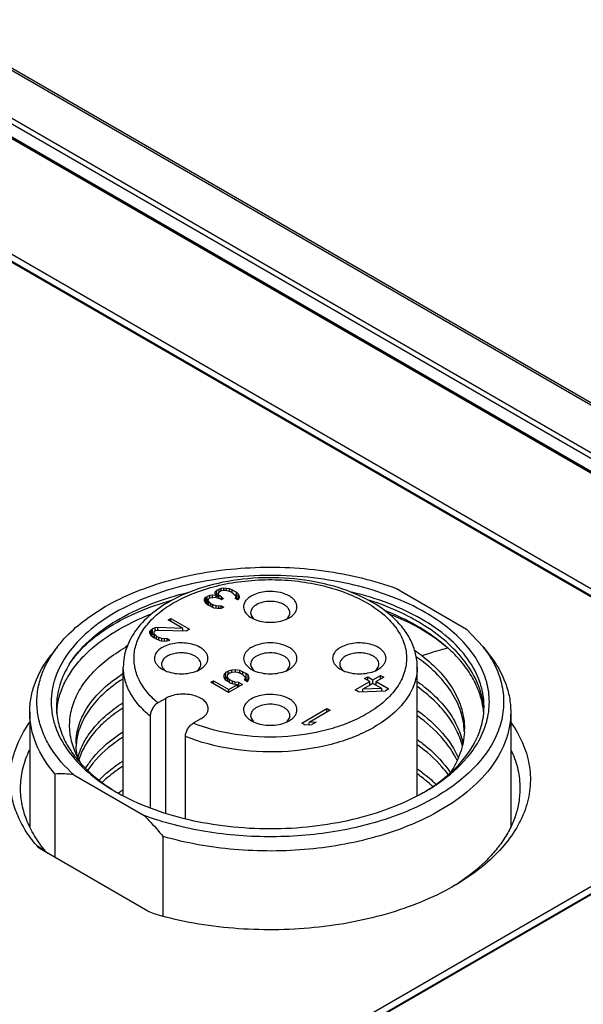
# Model space of a CAD drawing. Header units: inches. Extents: x 0 to 34, y 0 to 22.
# Tile 85 of 88: x 30.111 to 30.734, y 16.666 to 17.754. Entities that reach past the tile are written whole.
import ezdxf

# ---------------------------------------------------------------- set-up
doc = ezdxf.new("R2010")
doc.units = ezdxf.units.IN
doc.header["$LTSCALE"] = 1.87
doc.header["$MEASUREMENT"] = 0
doc.layers.get('0').update_dxf_attribs({"linetype": 'CONTINUOUS'})

msp = doc.modelspace()

# ---------------------------------------------------------------- linework, layer by layer
at = {"color": 7, "linetype": 'CONTINUOUS'}
for p, q in [((31.4774, 16.9034), (26.7491, 19.6335)), ((31.4813, 16.9038), (26.753, 19.6339)), ((31.0945, 17.0495), (26.9465, 19.4445)), ((31.0964, 17.0497), (26.9484, 19.4447)), ((26.9913, 19.4352), (31.1393, 17.0402)), ((26.9941, 19.4399), (31.1421, 17.0449)), ((26.9754, 19.43), (31.1234, 17.035)), ((29.8163, 17.6514), (30.9674, 16.9867)), ((30.9748, 16.991), (29.8237, 17.6556)), ((30.9748, 16.983), (29.8237, 17.6476)), ((30.3211, 17.1181), (30.3181, 17.117)), ((30.324, 17.1184), (30.3211, 17.1181)), ((30.3211, 17.1153), (30.3211, 17.1181)), ((30.3281, 17.1181), (30.324, 17.1184)), ((30.324, 17.116), (30.324, 17.1184)), ((30.327, 17.1222), (30.3264, 17.1205)), ((30.3264, 17.1205), (30.3281, 17.1181)), ((30.3288, 17.1239), (30.327, 17.1222)), ((30.327, 17.1196), (30.327, 17.1222)), ((30.3281, 17.1157), (30.3281, 17.1181)), ((30.3288, 17.1239), (30.3312, 17.1252)), ((30.3288, 17.1174), (30.3288, 17.1239)), ((30.3288, 17.1174), (30.3305, 17.1184)), ((30.3305, 17.1201), (30.3317, 17.1222)), ((30.3305, 17.115), (30.3305, 17.1201)), ((30.331, 17.1185), (30.3305, 17.1201)), ((30.3339, 17.1161), (30.331, 17.1185)), ((30.331, 17.1149), (30.331, 17.1185)), ((30.3335, 17.1259), (30.3312, 17.1252)), ((30.3312, 17.1213), (30.3312, 17.1252)), ((30.3341, 17.1235), (30.3317, 17.1222)), ((30.3365, 17.1263), (30.3335, 17.1259)), ((30.3335, 17.1232), (30.3335, 17.1259)), ((30.3341, 17.1235), (30.3358, 17.1239)), ((30.3358, 17.1239), (30.3382, 17.1239)), ((30.3394, 17.1259), (30.3365, 17.1263)), ((30.3365, 17.1239), (30.3365, 17.1263)), ((30.3382, 17.1239), (30.3399, 17.1236)), ((30.3429, 17.1253), (30.3394, 17.1259)), ((30.3394, 17.1236), (30.3394, 17.1259)), ((30.3399, 17.1236), (30.3434, 17.1223)), ((30.3458, 17.1243), (30.3429, 17.1253)), ((30.3429, 17.1225), (30.3429, 17.1253)), ((30.3469, 17.1202), (30.3434, 17.1223)), ((30.3458, 17.1243), (30.3504, 17.1216)), ((30.3458, 17.1209), (30.3458, 17.1243)), ((30.3469, 17.1202), (30.3492, 17.1182)), ((30.3492, 17.1182), (30.3498, 17.1172)), ((30.3522, 17.1199), (30.3504, 17.1216)), ((30.3504, 17.1152), (30.3504, 17.1216)), ((30.3533, 17.1179), (30.3522, 17.1199)), ((30.3522, 17.1135), (30.3522, 17.1199)), ((30.3533, 17.1147), (30.3533, 17.1179)), ((30.3539, 17.1162), (30.3533, 17.1179)), ((30.5272, 17.1257), (30.6048, 17.0809)), ((30.3169, 17.1163), (30.3151, 17.1146)), ((30.3151, 17.1119), (30.3151, 17.1146)), ((30.3151, 17.1146), (30.3151, 17.1119)), ((30.3151, 17.1119), (30.3162, 17.1099)), ((30.3162, 17.1099), (30.3197, 17.1072)), ((30.3166, 17.1096), (30.3169, 17.1099)), ((30.3169, 17.1163), (30.3181, 17.117)), ((30.3169, 17.1099), (30.3169, 17.1163)), ((30.3169, 17.1099), (30.3181, 17.1106)), ((30.3181, 17.1106), (30.3181, 17.117)), ((30.3181, 17.1106), (30.3192, 17.111)), ((30.3192, 17.113), (30.3198, 17.1147)), ((30.3192, 17.1076), (30.3192, 17.113)), ((30.3198, 17.1113), (30.3192, 17.113)), ((30.3209, 17.1065), (30.3197, 17.1072)), ((30.321, 17.1153), (30.3198, 17.1147)), ((30.3221, 17.1093), (30.3198, 17.1113)), ((30.3198, 17.1072), (30.3198, 17.1113)), ((30.321, 17.1153), (30.3245, 17.116)), ((30.3221, 17.1093), (30.3244, 17.1079)), ((30.3221, 17.106), (30.3221, 17.1093)), ((30.3279, 17.1066), (30.3244, 17.1079)), ((30.3244, 17.105), (30.3244, 17.1079)), ((30.3245, 17.116), (30.3269, 17.1161)), ((30.3269, 17.1161), (30.3316, 17.1147)), ((30.3281, 17.1168), (30.3288, 17.1174)), ((30.3339, 17.1134), (30.3316, 17.1147)), ((30.3339, 17.1161), (30.3362, 17.1148)), ((30.3339, 17.1134), (30.3339, 17.1161)), ((30.3362, 17.1148), (30.3339, 17.1134)), ((30.3497, 17.1159), (30.3491, 17.1148)), ((30.352, 17.1132), (30.3491, 17.1148)), ((30.3498, 17.1172), (30.3497, 17.1159)), ((30.3497, 17.1145), (30.3497, 17.1159)), ((30.3498, 17.1159), (30.3498, 17.1172)), ((30.3498, 17.1156), (30.3504, 17.1152)), ((30.3504, 17.1152), (30.3522, 17.1135)), ((30.352, 17.1132), (30.3532, 17.1145)), ((30.3532, 17.1145), (30.3539, 17.1162)), ((30.3209, 17.1065), (30.3255, 17.1045)), ((30.3255, 17.1045), (30.329, 17.1039)), ((30.3308, 17.1063), (30.3279, 17.1066)), ((30.3279, 17.1041), (30.3279, 17.1066)), ((30.329, 17.1039), (30.3337, 17.1039)), ((30.3337, 17.1066), (30.3308, 17.1063)), ((30.3308, 17.1039), (30.3308, 17.1063)), ((30.3337, 17.1066), (30.3366, 17.105)), ((30.3337, 17.1039), (30.3337, 17.1066)), ((30.3337, 17.1039), (30.3366, 17.105)), ((30.2749, 17.0911), (30.2778, 17.0928)), ((30.2911, 17.0817), (30.2749, 17.0911)), ((30.2778, 17.0928), (30.2987, 17.0808)), ((30.2778, 17.0894), (30.2778, 17.0928)), ((30.3669, 17.0934), (30.3699, 17.0919)), ((30.4057, 17.0919), (30.4087, 17.0934)), ((30.2565, 17.0805), (30.2547, 17.0788)), ((30.2547, 17.0761), (30.2547, 17.0788)), ((30.2547, 17.0788), (30.2547, 17.0761)), ((30.2547, 17.0761), (30.2558, 17.0741)), ((30.2565, 17.0805), (30.2577, 17.0812)), ((30.2565, 17.0741), (30.2565, 17.0805)), ((30.2565, 17.0741), (30.2577, 17.0748)), ((30.2606, 17.0822), (30.2577, 17.0812)), ((30.2577, 17.0748), (30.2577, 17.0812)), ((30.2577, 17.0748), (30.2594, 17.0753)), ((30.2594, 17.0768), (30.26, 17.0785)), ((30.2599, 17.0751), (30.2594, 17.0768)), ((30.2594, 17.0713), (30.2594, 17.0768)), ((30.2622, 17.0731), (30.2599, 17.0751)), ((30.2599, 17.071), (30.2599, 17.0751)), ((30.2612, 17.0792), (30.26, 17.0785)), ((30.2636, 17.0826), (30.2606, 17.0822)), ((30.2606, 17.0789), (30.2606, 17.0822)), ((30.2612, 17.0792), (30.2647, 17.0799)), ((30.2911, 17.0817), (30.2636, 17.0826)), ((30.2636, 17.0797), (30.2636, 17.0826)), ((30.2647, 17.0799), (30.2957, 17.0791)), ((30.2911, 17.0792), (30.2911, 17.0817)), ((30.2987, 17.0808), (30.2957, 17.0791)), ((30.6048, 17.0809), (30.6232, 17.0612)), ((30.2558, 17.0741), (30.2587, 17.0717)), ((30.2561, 17.0737), (30.2565, 17.0741)), ((30.261, 17.0704), (30.2587, 17.0717)), ((30.261, 17.0704), (30.2657, 17.0684)), ((30.2622, 17.0731), (30.2645, 17.0718)), ((30.2622, 17.0699), (30.2622, 17.0731)), ((30.268, 17.0704), (30.2645, 17.0718)), ((30.2645, 17.0689), (30.2645, 17.0718)), ((30.2657, 17.0684), (30.2692, 17.0677)), ((30.271, 17.0701), (30.268, 17.0704)), ((30.268, 17.0679), (30.268, 17.0704)), ((30.2692, 17.0677), (30.2738, 17.0678)), ((30.2739, 17.0705), (30.271, 17.0701)), ((30.271, 17.0677), (30.271, 17.0701)), ((30.2738, 17.0678), (30.2768, 17.0688)), ((30.2739, 17.0705), (30.2768, 17.0688)), ((30.2739, 17.0678), (30.2739, 17.0705)), ((30.1524, 17.0612), (30.1452, 17.0519)), ((30.6232, 17.0612), (30.6304, 17.0519)), ((30.2254, 16.8972), (30.2254, 17.039)), ((30.2685, 17.0366), (30.2715, 17.0351)), ((30.3072, 17.035), (30.3102, 17.0366)), ((30.3369, 17.0308), (30.3363, 17.0284)), ((30.3387, 17.0332), (30.3369, 17.0308)), ((30.3369, 17.0269), (30.3369, 17.0308)), ((30.3387, 17.0332), (30.3411, 17.0345)), ((30.3387, 17.0267), (30.3387, 17.0332)), ((30.341, 17.0305), (30.3422, 17.0318)), ((30.3452, 17.0356), (30.3411, 17.0345)), ((30.3411, 17.0305), (30.3411, 17.0345)), ((30.3434, 17.0325), (30.3422, 17.0318)), ((30.3434, 17.0325), (30.3458, 17.0332)), ((30.3493, 17.0359), (30.3452, 17.0356)), ((30.3452, 17.033), (30.3452, 17.0356)), ((30.3458, 17.0332), (30.3487, 17.0336)), ((30.3487, 17.0336), (30.3516, 17.0332)), ((30.354, 17.0353), (30.3493, 17.0359)), ((30.3493, 17.0336), (30.3493, 17.0359)), ((30.3516, 17.0332), (30.3545, 17.0322)), ((30.3575, 17.0339), (30.354, 17.0353)), ((30.354, 17.0324), (30.354, 17.0353)), ((30.358, 17.0302), (30.3545, 17.0322)), ((30.3575, 17.0339), (30.361, 17.0319)), ((30.3575, 17.0305), (30.3575, 17.0339)), ((30.3633, 17.0299), (30.361, 17.0319)), ((30.361, 17.0255), (30.361, 17.0319)), ((30.3669, 17.0366), (30.3699, 17.035)), ((30.4057, 17.035), (30.4087, 17.0366)), ((30.4653, 17.0366), (30.4683, 17.0351)), ((30.5041, 17.035), (30.5071, 17.0366)), ((30.5502, 16.8972), (30.5502, 17.039)), ((30.3221, 17.0222), (30.3251, 17.0239)), ((30.3418, 17.0108), (30.3221, 17.0222)), ((30.3251, 17.0239), (30.3419, 17.0142)), ((30.3251, 17.0205), (30.3251, 17.0239)), ((30.3363, 17.0284), (30.3374, 17.0257)), ((30.3374, 17.0257), (30.3397, 17.0237)), ((30.3378, 17.0254), (30.3387, 17.0267)), ((30.3387, 17.0267), (30.3404, 17.0277)), ((30.3432, 17.0217), (30.3397, 17.0237)), ((30.3404, 17.0288), (30.341, 17.0305)), ((30.3404, 17.0233), (30.3404, 17.0288)), ((30.341, 17.0271), (30.3404, 17.0288)), ((30.3427, 17.0254), (30.341, 17.0271)), ((30.341, 17.023), (30.341, 17.0271)), ((30.3427, 17.0254), (30.3462, 17.0234)), ((30.3427, 17.022), (30.3427, 17.0254)), ((30.3432, 17.0217), (30.3467, 17.0203)), ((30.3491, 17.0224), (30.3462, 17.0234)), ((30.3462, 17.0205), (30.3462, 17.0234)), ((30.3467, 17.0203), (30.3514, 17.0197)), ((30.3532, 17.0221), (30.3491, 17.0224)), ((30.3491, 17.02), (30.3491, 17.0224)), ((30.3532, 17.0221), (30.3572, 17.0197)), ((30.3532, 17.0174), (30.3532, 17.0221)), ((30.358, 17.0302), (30.3598, 17.0285)), ((30.3603, 17.0269), (30.3591, 17.0248)), ((30.3626, 17.0228), (30.3591, 17.0248)), ((30.3598, 17.0285), (30.3603, 17.0269)), ((30.3603, 17.0241), (30.3603, 17.0269)), ((30.3603, 17.0259), (30.361, 17.0255)), ((30.361, 17.0255), (30.3631, 17.0237)), ((30.3626, 17.0228), (30.3638, 17.0248)), ((30.3644, 17.0272), (30.3633, 17.0299)), ((30.3633, 17.024), (30.3633, 17.0299)), ((30.3638, 17.0248), (30.3644, 17.0272)), ((30.4817, 17.0137), (30.4977, 17.0229)), ((30.5012, 17.0209), (30.49, 17.0144)), ((30.4919, 17.0262), (30.4955, 17.0283)), ((30.4977, 17.0229), (30.4919, 17.0262)), ((30.4955, 17.0283), (30.5013, 17.0249)), ((30.4955, 17.0242), (30.4955, 17.0283)), ((30.4977, 17.0189), (30.4977, 17.0229)), ((30.4977, 17.0206), (30.4992, 17.0197)), ((30.5111, 17.0152), (30.5012, 17.0209)), ((30.5013, 17.0249), (30.5096, 17.0297)), ((30.5013, 17.0209), (30.5013, 17.0249)), ((30.5033, 17.0197), (30.5048, 17.0205)), ((30.5131, 17.0277), (30.5048, 17.0229)), ((30.5048, 17.0229), (30.5187, 17.0149)), ((30.5048, 17.0188), (30.5048, 17.0229)), ((30.5096, 17.0297), (30.5131, 17.0277)), ((30.5096, 17.0257), (30.5096, 17.0297)), ((30.3572, 17.0197), (30.3418, 17.0108)), ((30.3419, 17.0142), (30.3514, 17.0197)), ((30.3419, 17.0108), (30.3419, 17.0142)), ((30.3514, 17.0163), (30.3514, 17.0197)), ((30.4852, 17.0116), (30.4817, 17.0137)), ((30.4852, 17.0116), (30.5151, 17.0128)), ((30.5111, 17.0152), (30.49, 17.0144)), ((30.49, 17.0118), (30.49, 17.0144)), ((30.5111, 17.0127), (30.5111, 17.0152)), ((30.5111, 17.0129), (30.5114, 17.0127)), ((30.5187, 17.0149), (30.5151, 17.0128)), ((30.2723, 17.0044), (30.2636, 16.9994)), ((30.2723, 16.8778), (30.2723, 17.0044)), ((30.122, 16.9893), (30.122, 16.8626)), ((30.4226, 16.9771), (30.4504, 16.9932)), ((30.4539, 16.9912), (30.4308, 16.9778)), ((30.4504, 16.9932), (30.4539, 16.9912)), ((30.4504, 16.9891), (30.4504, 16.9932)), ((30.6535, 16.9893), (30.6535, 16.8626)), ((30.2551, 16.9849), (30.2551, 16.8839)), ((30.3112, 16.9819), (30.3026, 16.9769)), ((30.3669, 16.9797), (30.3699, 16.9782)), ((30.4057, 16.9782), (30.4087, 16.9797)), ((30.4261, 16.9751), (30.4226, 16.9771)), ((30.4384, 16.9782), (30.4308, 16.9778)), ((30.4308, 16.9753), (30.4308, 16.9778)), ((30.4384, 16.9782), (30.4337, 16.9755)), ((30.4261, 16.9751), (30.4337, 16.9755)), ((30.2941, 16.872), (30.2941, 16.9624)), ((30.9674, 16.9264), (29.4502, 16.0504)), ((29.4576, 16.0461), (30.9747, 16.9221)), ((30.5867, 16.9226), (30.5868, 16.9225)), ((30.9674, 16.9183), (29.4506, 16.0426)), ((30.1499, 16.9209), (30.1499, 16.8287)), ((30.1708, 16.9199), (30.2484, 16.8751)), ((30.2198, 16.8997), (30.22, 16.8998)), ((30.1219, 16.8629), (30.1218, 16.8628)), ((30.1219, 16.8628), (30.1219, 16.8628)), ((30.2693, 16.7636), (30.2693, 16.8519)), ((30.1294, 16.8421), (30.1398, 16.8353)), ((30.1362, 16.8366), (30.1355, 16.837)), ((30.2525, 16.7694), (30.1362, 16.8366)), ((30.1419, 16.8332), (30.1398, 16.8353)), ((30.596, 16.8006), (30.5958, 16.8005))]:
    msp.add_line(p, q, dxfattribs=at)
for centre, radius, start, end in [((30.379, 17.1028), 0.0142, 225.0718, 229.9925), ((30.3965, 17.1028), 0.0142, 309.9891, 314.9431), ((30.2502, 16.9852), 0.1238, 142.1606, 147.6111), ((30.3337, 16.8507), 0.2358, 116.1489, 116.6358), ((30.4519, 16.9082), 0.1768, 54.217, 57.3221), ((30.5236, 16.984), 0.126, 32.36, 37.7911), ((30.2439, 16.9893), 0.1164, 147.634, 149.0651), ((30.2806, 17.046), 0.0142, 225.0773, 229.9724), ((30.2981, 17.046), 0.0142, 310.0212, 314.9362), ((30.379, 17.046), 0.0142, 225.0713, 229.979), ((30.3965, 17.046), 0.0142, 310.0214, 314.9288), ((30.4775, 17.046), 0.0142, 225.0773, 229.9724), ((30.4949, 17.046), 0.0142, 310.0212, 314.9362), ((30.2311, 16.9843), 0.0796, 171.9586, 177.356), ((30.5372, 16.9812), 0.0868, 5.6567, 9.4737), ((30.5379, 16.9863), 0.0861, 4.5137, 6.0675), ((30.379, 16.9891), 0.0142, 225.0718, 229.9925), ((30.3965, 16.9891), 0.0142, 309.9891, 314.9431), ((30.4255, 17.1063), 0.1543, 299.484, 300.0009), ((30.5248, 16.9649), 0.0775, 1.8552, 4.2025), ((30.5245, 16.9707), 0.0778, 357.5771, 359.9809), ((30.2388, 16.9546), 0.0656, 180.0155, 182.4519), ((30.2391, 16.9488), 0.0659, 175.0586, 177.3953), ((30.2431, 16.9217), 0.07, 165.6537, 166.0936), ((30.5003, 17.028), 0.1376, 317.0806, 318.6713), ((30.1558, 16.8203), 0.1007, 81.4442, 93.3784), ((30.3313, 17.1003), 0.2295, 239.9993, 240.5746), ((30.3165, 16.7591), 0.1706, 122.4862, 124.4338), ((30.4439, 17.1008), 0.2301, 299.3879, 299.9956), ((30.2261, 16.8077), 0.1187, 151.3923, 151.8751), ((30.5494, 16.8076), 0.1187, 28.1372, 28.6337), ((30.4648, 16.9982), 0.2372, 302.5808, 303.5372), ((30.4589, 17.0263), 0.2643, 300.3762, 301.2775)]:
    msp.add_arc(centre, radius, start, end, dxfattribs=at)
for points, knots in [([(30.559, 17.0993), (30.5473, 17.106), (30.5216, 17.118), (30.4799, 17.1306), (30.4347, 17.1384), (30.3878, 17.1411), (30.3408, 17.1384), (30.2957, 17.1306), (30.2539, 17.1179), (30.2171, 17.1008), (30.1867, 17.0798), (30.1636, 17.0556), (30.1513, 17.0328), (30.1465, 17.0143), (30.1453, 17.0004), (30.1465, 16.9865), (30.1513, 16.9679), (30.1636, 16.9452), (30.1867, 16.921), (30.2059, 16.9077), (30.2166, 16.9015)], [0, 0, 0, 0, 0.066567, 0.138387, 0.213987, 0.291555, 0.369124, 0.444724, 0.516547, 0.583112, 0.643472, 0.697469, 0.746038, 0.769009, 0.791555, 0.814102, 0.837073, 0.885642, 0.939637, 1, 1, 1, 1]), ([(30.2054, 17.1057), (30.2162, 17.1119), (30.2393, 17.123), (30.2769, 17.1356), (30.3176, 17.1444), (30.3603, 17.1492), (30.4038, 17.1497), (30.4468, 17.1461), (30.4881, 17.1383), (30.5145, 17.1304), (30.5272, 17.1257)], [0, 0, 0, 0, 0.112024, 0.23198, 0.358118, 0.48826, 0.619988, 0.750793, 0.878211, 1, 1, 1, 1]), ([(30.5502, 17.039), (30.5502, 17.044), (30.5489, 17.0542), (30.5434, 17.0689), (30.5346, 17.0826), (30.5184, 17.0996), (30.4912, 17.1172), (30.4523, 17.1311), (30.4086, 17.1382), (30.3634, 17.1379), (30.32, 17.1303), (30.293, 17.1201), (30.2809, 17.1137)], [0, 0, 0, 0, 0.047484, 0.095963, 0.146427, 0.199701, 0.31634, 0.446782, 0.587107, 0.730799, 0.870555, 1, 1, 1, 1]), ([(30.2824, 17.1107), (30.2898, 17.1149), (30.3058, 17.1222), (30.3319, 17.13), (30.3601, 17.1346), (30.3894, 17.1361), (30.4185, 17.1343), (30.4465, 17.1293), (30.4723, 17.1212), (30.495, 17.1104), (30.5138, 17.0973), (30.5278, 17.0821), (30.5366, 17.0654), (30.5394, 17.0477), (30.5359, 17.03), (30.5266, 17.0134), (30.512, 16.9985), (30.4998, 16.9903), (30.4931, 16.9865)], [0, 0, 0, 0, 0.066898, 0.138984, 0.214761, 0.292403, 0.369941, 0.445407, 0.517005, 0.583278, 0.643313, 0.697003, 0.745348, 0.790636, 0.836105, 0.884935, 0.939275, 1, 1, 1, 1]), ([(30.1661, 17.0426), (30.172, 17.052), (30.1877, 17.0699), (30.2182, 17.0919), (30.2557, 17.1098), (30.2834, 17.1183), (30.298, 17.1217)], [0, 0, 0, 0, 0.21135, 0.449209, 0.713432, 1, 1, 1, 1]), ([(30.3878, 17.1225), (30.3849, 17.1225), (30.3793, 17.122), (30.3716, 17.12), (30.3651, 17.1167), (30.3604, 17.1125), (30.3583, 17.1081), (30.3582, 17.1046), (30.3589, 17.1011), (30.3617, 17.0969), (30.365, 17.0945), (30.3669, 17.0934)], [0, 0, 0, 0, 0.163615, 0.31802, 0.45583, 0.573457, 0.674062, 0.721793, 0.770206, 0.875585, 1, 1, 1, 1]), ([(30.4087, 17.1175), (30.4057, 17.1192), (30.3988, 17.1217), (30.3916, 17.1225), (30.3878, 17.1225)], [0, 0, 0, 0, 0.474436, 1, 1, 1, 1]), ([(30.5548, 17.092), (30.5433, 17.0986), (30.5182, 17.1103), (30.4918, 17.1184), (30.4778, 17.1217)], [0, 0, 0, 0, 0.480966, 1, 1, 1, 1]), ([(30.1661, 17.0426), (30.1714, 17.0506), (30.185, 17.066), (30.211, 17.0852), (30.2428, 17.1013), (30.2664, 17.1094), (30.2788, 17.1128)], [0, 0, 0, 0, 0.21237, 0.449987, 0.713423, 1, 1, 1, 1]), ([(30.2809, 17.1137), (30.2728, 17.1095), (30.258, 17.1), (30.2399, 17.0822), (30.23, 17.0647), (30.226, 17.0501), (30.2254, 17.0427), (30.2254, 17.039)], [0, 0, 0, 0, 0.280103, 0.535951, 0.772696, 0.886917, 1, 1, 1, 1]), ([(30.2636, 16.9994), (30.2589, 17.0034), (30.2505, 17.0118), (30.2414, 17.0263), (30.2369, 17.0416), (30.2372, 17.0574), (30.2423, 17.0727), (30.2518, 17.087), (30.2655, 17.1001), (30.2764, 17.1074), (30.2824, 17.1107)], [0, 0, 0, 0, 0.133979, 0.255561, 0.368482, 0.478495, 0.592142, 0.714988, 0.850512, 1, 1, 1, 1]), ([(30.3878, 17.1115), (30.385, 17.1115), (30.3797, 17.1109), (30.3736, 17.1087), (30.3698, 17.1061), (30.3677, 17.104), (30.3664, 17.1016), (30.3661, 17.0998), (30.3661, 17.099)], [0, 0, 0, 0, 0.306311, 0.582784, 0.703691, 0.81185, 0.909138, 1, 1, 1, 1]), ([(30.4031, 17.1079), (30.4009, 17.1091), (30.3959, 17.1109), (30.3906, 17.1115), (30.3878, 17.1115)], [0, 0, 0, 0, 0.474435, 1, 1, 1, 1]), ([(30.4094, 17.099), (30.4094, 17.0998), (30.4091, 17.1016), (30.4078, 17.104), (30.4058, 17.1061), (30.404, 17.1073), (30.4031, 17.1079)], [0, 0, 0, 0, 0.21779, 0.450922, 0.710305, 1, 1, 1, 1]), ([(30.4087, 17.0934), (30.41, 17.0941), (30.4123, 17.0958), (30.4151, 17.0987), (30.4169, 17.102), (30.4175, 17.1054), (30.4169, 17.1089), (30.4151, 17.1122), (30.4123, 17.1151), (30.41, 17.1168), (30.4087, 17.1175)], [0, 0, 0, 0, 0.1449, 0.274522, 0.391115, 0.500006, 0.608898, 0.725461, 0.855152, 1, 1, 1, 1]), ([(30.5548, 17.0868), (30.5504, 17.0895), (30.5314, 17.1002), (30.5111, 17.1084), (30.4954, 17.1134)], [0, 0, 0, 0, 0.238531, 1, 1, 1, 1]), ([(30.1523, 16.9954), (30.1531, 17.0006), (30.1556, 17.0109), (30.1623, 17.0259), (30.1718, 17.0403), (30.1887, 17.0591), (30.2166, 17.0799), (30.2423, 17.0922), (30.2563, 17.0976)], [0, 0, 0, 0, 0.102439, 0.208979, 0.321472, 0.441218, 0.704552, 1, 1, 1, 1]), ([(30.1524, 17.0612), (30.1557, 17.0654), (30.171, 17.0829), (30.19, 17.0968), (30.2054, 17.1057)], [0, 0, 0, 0, 0.231438, 1, 1, 1, 1]), ([(30.3661, 17.099), (30.3661, 17.0987), (30.3662, 17.0976), (30.3665, 17.0965), (30.3669, 17.0958)], [0, 0, 0, 0, 0.245661, 1, 1, 1, 1]), ([(30.4087, 17.0958), (30.4088, 17.096), (30.4092, 17.0971), (30.4094, 17.0982), (30.4094, 17.099)], [0, 0, 0, 0, 0.257748, 1, 1, 1, 1]), ([(30.5148, 17.1014), (30.5184, 17.1), (30.5321, 17.0943), (30.5454, 17.0875), (30.5548, 17.0818)], [0, 0, 0, 0, 0.258431, 1, 1, 1, 1]), ([(30.5192, 17.0977), (30.5223, 17.0965), (30.5345, 17.0915), (30.5464, 17.0857), (30.5548, 17.0808)], [0, 0, 0, 0, 0.258208, 1, 1, 1, 1]), ([(30.6037, 16.9371), (30.6092, 16.9433), (30.6187, 16.9564), (30.6278, 16.9781), (30.6309, 17.0005), (30.6278, 17.023), (30.6185, 17.0447), (30.6036, 17.0651), (30.5835, 17.0837), (30.5676, 17.0943), (30.559, 17.0993)], [0, 0, 0, 0, 0.126339, 0.243381, 0.355244, 0.467139, 0.584268, 0.710735, 0.849015, 1, 1, 1, 1]), ([(30.3669, 17.0958), (30.367, 17.0955), (30.3676, 17.0944), (30.3684, 17.0934), (30.369, 17.0928)], [0, 0, 0, 0, 0.237541, 1, 1, 1, 1]), ([(30.3699, 17.0919), (30.3726, 17.0907), (30.3785, 17.089), (30.3846, 17.0884), (30.3878, 17.0884)], [0, 0, 0, 0, 0.482467, 1, 1, 1, 1]), ([(30.3878, 17.0884), (30.3909, 17.0884), (30.3971, 17.089), (30.403, 17.0907), (30.4057, 17.0919)], [0, 0, 0, 0, 0.517627, 1, 1, 1, 1]), ([(30.4065, 17.0928), (30.4068, 17.093), (30.4076, 17.0939), (30.4083, 17.095), (30.4087, 17.0958)], [0, 0, 0, 0, 0.264193, 1, 1, 1, 1]), ([(30.624, 16.9956), (30.624, 17), (30.6232, 17.0091), (30.6185, 17.0272), (30.6065, 17.0495), (30.584, 17.0731), (30.5652, 17.086), (30.5548, 17.092)], [0, 0, 0, 0, 0.108166, 0.218369, 0.451377, 0.710416, 1, 1, 1, 1]), ([(30.6235, 16.9954), (30.6226, 17.0041), (30.6179, 17.0217), (30.6033, 17.0461), (30.5819, 17.0685), (30.5644, 17.081), (30.5548, 17.0868)], [0, 0, 0, 0, 0.220209, 0.456151, 0.71502, 1, 1, 1, 1]), ([(30.5548, 17.0818), (30.5575, 17.0801), (30.5677, 17.0736), (30.5774, 17.0662), (30.584, 17.0602)], [0, 0, 0, 0, 0.259557, 1, 1, 1, 1]), ([(30.5548, 17.0808), (30.5575, 17.0792), (30.5677, 17.073), (30.5774, 17.066), (30.584, 17.0602)], [0, 0, 0, 0, 0.260027, 1, 1, 1, 1]), ([(30.3102, 17.0607), (30.3081, 17.0619), (30.3031, 17.064), (30.295, 17.0656), (30.2865, 17.0658), (30.2782, 17.0647), (30.2708, 17.0622), (30.2649, 17.0586), (30.2609, 17.054), (30.2598, 17.0503), (30.2598, 17.0486)], [0, 0, 0, 0, 0.12883, 0.270565, 0.41788, 0.562378, 0.69619, 0.813585, 0.913054, 1, 1, 1, 1]), ([(30.4087, 17.0607), (30.4057, 17.0624), (30.3988, 17.0649), (30.3878, 17.0661), (30.3768, 17.0649), (30.3699, 17.0624), (30.3669, 17.0607)], [0, 0, 0, 0, 0.237241, 0.5, 0.762759, 1, 1, 1, 1]), ([(30.5071, 17.0607), (30.5049, 17.0619), (30.5, 17.064), (30.4919, 17.0656), (30.4834, 17.0658), (30.4751, 17.0647), (30.4677, 17.0622), (30.4617, 17.0586), (30.4577, 17.054), (30.4567, 17.0503), (30.4567, 17.0486)], [0, 0, 0, 0, 0.12883, 0.270565, 0.41788, 0.562378, 0.69619, 0.813585, 0.913054, 1, 1, 1, 1]), ([(30.1812, 16.9289), (30.1775, 16.9343), (30.1713, 16.9455), (30.1661, 16.9636), (30.1657, 16.9821), (30.1701, 17.0004), (30.179, 17.018), (30.1924, 17.0345), (30.2097, 17.0496), (30.2231, 17.0582), (30.2303, 17.0623)], [0, 0, 0, 0, 0.120599, 0.234338, 0.345311, 0.458231, 0.577529, 0.706496, 0.847096, 1, 1, 1, 1]), ([(30.3047, 17.051), (30.3031, 17.052), (30.2994, 17.0534), (30.2935, 17.0546), (30.2873, 17.0548), (30.2812, 17.054), (30.2758, 17.0521), (30.2714, 17.0495), (30.2685, 17.0461), (30.2677, 17.0434), (30.2677, 17.0422)], [0, 0, 0, 0, 0.128827, 0.270562, 0.417878, 0.562378, 0.696192, 0.813587, 0.913056, 1, 1, 1, 1]), ([(30.3189, 17.0486), (30.3189, 17.0497), (30.3185, 17.0521), (30.3167, 17.0554), (30.3139, 17.0583), (30.3115, 17.0599), (30.3102, 17.0607)], [0, 0, 0, 0, 0.217722, 0.450949, 0.710301, 1, 1, 1, 1]), ([(30.3669, 17.0607), (30.3656, 17.0599), (30.3633, 17.0583), (30.3604, 17.0554), (30.3587, 17.0521), (30.3581, 17.0486), (30.3587, 17.0451), (30.3604, 17.0419), (30.3633, 17.0389), (30.3656, 17.0373), (30.3669, 17.0366)], [0, 0, 0, 0, 0.144849, 0.274541, 0.391106, 0.5, 0.608894, 0.725458, 0.855151, 1, 1, 1, 1]), ([(30.4031, 17.051), (30.4009, 17.0523), (30.3959, 17.0541), (30.3878, 17.055), (30.3797, 17.0541), (30.3746, 17.0523), (30.3725, 17.051)], [0, 0, 0, 0, 0.237238, 0.5, 0.762762, 1, 1, 1, 1]), ([(30.4087, 17.0366), (30.41, 17.0373), (30.4123, 17.0389), (30.4151, 17.0419), (30.4169, 17.0451), (30.4175, 17.0486), (30.4169, 17.0521), (30.4151, 17.0554), (30.4123, 17.0583), (30.41, 17.0599), (30.4087, 17.0607)], [0, 0, 0, 0, 0.144849, 0.274541, 0.391106, 0.5, 0.608894, 0.725458, 0.855151, 1, 1, 1, 1]), ([(30.5015, 17.051), (30.4999, 17.052), (30.4963, 17.0534), (30.4904, 17.0546), (30.4841, 17.0548), (30.478, 17.054), (30.4726, 17.0521), (30.4683, 17.0495), (30.4653, 17.0461), (30.4646, 17.0434), (30.4646, 17.0422)], [0, 0, 0, 0, 0.128827, 0.270562, 0.417878, 0.562378, 0.696192, 0.813587, 0.913056, 1, 1, 1, 1]), ([(30.5157, 17.0486), (30.5157, 17.0497), (30.5153, 17.0521), (30.5135, 17.0554), (30.5107, 17.0583), (30.5084, 17.0599), (30.5071, 17.0607)], [0, 0, 0, 0, 0.217722, 0.450949, 0.710301, 1, 1, 1, 1]), ([(30.5553, 17.0516), (30.5577, 17.0524), (30.5672, 17.0556), (30.5768, 17.0584), (30.584, 17.0602)], [0, 0, 0, 0, 0.252755, 1, 1, 1, 1]), ([(30.6228, 16.9955), (30.6218, 17.0013), (30.6186, 17.013), (30.6103, 17.0298), (30.5987, 17.0458), (30.5892, 17.0556), (30.584, 17.0602)], [0, 0, 0, 0, 0.230656, 0.471726, 0.727321, 1, 1, 1, 1]), ([(30.122, 16.9893), (30.122, 16.9947), (30.123, 17.0056), (30.1291, 17.0275), (30.138, 17.0426), (30.1452, 17.0519)], [0, 0, 0, 0, 0.238291, 0.481719, 1, 1, 1, 1]), ([(30.1708, 16.9199), (30.161, 16.9288), (30.148, 16.9434), (30.1364, 16.9657), (30.1312, 16.9825), (30.1294, 16.9995), (30.1309, 17.0165), (30.1357, 17.0333), (30.141, 17.0439), (30.1441, 17.0491)], [0, 0, 0, 0, 0.27488, 0.400682, 0.520909, 0.638084, 0.755103, 0.874879, 1, 1, 1, 1]), ([(30.1661, 17.0426), (30.1615, 17.0354), (30.1542, 17.0203), (30.1516, 17.0036), (30.1516, 16.9956)], [0, 0, 0, 0, 0.51407, 1, 1, 1, 1]), ([(30.2598, 17.0486), (30.2598, 17.0475), (30.2602, 17.0451), (30.262, 17.0419), (30.2648, 17.0389), (30.2672, 17.0373), (30.2685, 17.0366)], [0, 0, 0, 0, 0.217722, 0.450949, 0.710301, 1, 1, 1, 1]), ([(30.2677, 17.0422), (30.2677, 17.0419), (30.2678, 17.0408), (30.2681, 17.0397), (30.2684, 17.0389)], [0, 0, 0, 0, 0.245233, 1, 1, 1, 1]), ([(30.311, 17.0422), (30.311, 17.043), (30.3107, 17.0447), (30.3094, 17.0471), (30.3073, 17.0493), (30.3056, 17.0505), (30.3047, 17.051)], [0, 0, 0, 0, 0.217721, 0.450947, 0.710299, 1, 1, 1, 1]), ([(30.3102, 17.0366), (30.3115, 17.0373), (30.3139, 17.0389), (30.3167, 17.0419), (30.3185, 17.0451), (30.3189, 17.0475), (30.3189, 17.0486)], [0, 0, 0, 0, 0.289799, 0.549011, 0.782289, 1, 1, 1, 1]), ([(30.3103, 17.0389), (30.3104, 17.0392), (30.3108, 17.0402), (30.311, 17.0414), (30.311, 17.0422)], [0, 0, 0, 0, 0.25797, 1, 1, 1, 1]), ([(30.3725, 17.051), (30.3715, 17.0505), (30.3698, 17.0493), (30.3677, 17.0471), (30.3664, 17.0447), (30.3661, 17.043), (30.3661, 17.0422)], [0, 0, 0, 0, 0.289695, 0.549078, 0.78221, 1, 1, 1, 1]), ([(30.3661, 17.0422), (30.3661, 17.0419), (30.3662, 17.0408), (30.3665, 17.0397), (30.3669, 17.0389)], [0, 0, 0, 0, 0.245665, 1, 1, 1, 1]), ([(30.4094, 17.0422), (30.4094, 17.043), (30.4091, 17.0447), (30.4078, 17.0471), (30.4058, 17.0493), (30.404, 17.0505), (30.4031, 17.051)], [0, 0, 0, 0, 0.21779, 0.450922, 0.710305, 1, 1, 1, 1]), ([(30.4087, 17.0389), (30.4088, 17.0392), (30.4092, 17.0402), (30.4094, 17.0414), (30.4094, 17.0422)], [0, 0, 0, 0, 0.257715, 1, 1, 1, 1]), ([(30.4567, 17.0486), (30.4567, 17.0475), (30.4571, 17.0451), (30.4589, 17.0419), (30.4617, 17.0389), (30.464, 17.0373), (30.4653, 17.0366)], [0, 0, 0, 0, 0.217722, 0.450949, 0.710301, 1, 1, 1, 1]), ([(30.4646, 17.0422), (30.4646, 17.0419), (30.4646, 17.0408), (30.4649, 17.0397), (30.4653, 17.0389)], [0, 0, 0, 0, 0.245233, 1, 1, 1, 1]), ([(30.5079, 17.0422), (30.5079, 17.043), (30.5076, 17.0447), (30.5063, 17.0471), (30.5042, 17.0493), (30.5025, 17.0505), (30.5015, 17.051)], [0, 0, 0, 0, 0.217721, 0.450947, 0.710299, 1, 1, 1, 1]), ([(30.5071, 17.0366), (30.5084, 17.0373), (30.5107, 17.0389), (30.5135, 17.0419), (30.5153, 17.0451), (30.5157, 17.0475), (30.5157, 17.0486)], [0, 0, 0, 0, 0.289799, 0.549011, 0.782289, 1, 1, 1, 1]), ([(30.5071, 17.0389), (30.5072, 17.0392), (30.5077, 17.0402), (30.5079, 17.0414), (30.5079, 17.0422)], [0, 0, 0, 0, 0.25797, 1, 1, 1, 1]), ([(30.6021, 16.9706), (30.6016, 16.9779), (30.5983, 16.9929), (30.5873, 17.014), (30.5707, 17.0336), (30.5568, 17.0449), (30.5492, 17.0501)], [0, 0, 0, 0, 0.223745, 0.460685, 0.718205, 1, 1, 1, 1]), ([(30.5553, 17.0516), (30.5625, 17.0461), (30.5755, 17.0345), (30.5907, 17.0145), (30.6002, 16.993), (30.6023, 16.978), (30.6023, 16.9707)], [0, 0, 0, 0, 0.280496, 0.536895, 0.773922, 1, 1, 1, 1]), ([(30.63, 17.0514), (30.6341, 17.045), (30.6408, 17.0318), (30.646, 17.0105), (30.6458, 16.9888), (30.6402, 16.9675), (30.6295, 16.9471), (30.6139, 16.9278), (30.5939, 16.9101), (30.5784, 16.8999), (30.5701, 16.8951)], [0, 0, 0, 0, 0.119556, 0.233036, 0.344459, 0.458241, 0.578357, 0.707742, 0.848108, 1, 1, 1, 1]), ([(30.6304, 17.0519), (30.6376, 17.0426), (30.6464, 17.0275), (30.6525, 17.0056), (30.6535, 16.9947), (30.6535, 16.9893)], [0, 0, 0, 0, 0.518306, 0.761715, 1, 1, 1, 1]), ([(30.1732, 16.9546), (30.1732, 16.9617), (30.1757, 16.9764), (30.1862, 16.997), (30.203, 17.016), (30.2171, 17.0267), (30.225, 17.0317)], [0, 0, 0, 0, 0.219584, 0.453379, 0.711804, 1, 1, 1, 1]), ([(30.2551, 16.9849), (30.2505, 16.9886), (30.2423, 16.9965), (30.2327, 17.01), (30.2267, 17.0242), (30.2254, 17.0341), (30.2254, 17.039)], [0, 0, 0, 0, 0.279171, 0.535037, 0.77261, 1, 1, 1, 1]), ([(30.2684, 17.0389), (30.2686, 17.0387), (30.2691, 17.0376), (30.2699, 17.0366), (30.2706, 17.0359)], [0, 0, 0, 0, 0.23763, 1, 1, 1, 1]), ([(30.2715, 17.0351), (30.2742, 17.0339), (30.2801, 17.0321), (30.2894, 17.0313), (30.2986, 17.0321), (30.3045, 17.0339), (30.3072, 17.035)], [0, 0, 0, 0, 0.241275, 0.500041, 0.758814, 1, 1, 1, 1]), ([(30.3081, 17.0359), (30.3083, 17.0362), (30.3092, 17.0371), (30.3099, 17.0381), (30.3103, 17.0389)], [0, 0, 0, 0, 0.264153, 1, 1, 1, 1]), ([(30.3669, 17.0389), (30.367, 17.0387), (30.3676, 17.0376), (30.3684, 17.0366), (30.369, 17.0359)], [0, 0, 0, 0, 0.237541, 1, 1, 1, 1]), ([(30.3699, 17.035), (30.3726, 17.0339), (30.3785, 17.0321), (30.3878, 17.0313), (30.3971, 17.0321), (30.403, 17.0339), (30.4057, 17.035)], [0, 0, 0, 0, 0.241259, 0.5, 0.758741, 1, 1, 1, 1]), ([(30.4065, 17.0359), (30.4068, 17.0362), (30.4076, 17.0371), (30.4083, 17.0381), (30.4087, 17.0389)], [0, 0, 0, 0, 0.264331, 1, 1, 1, 1]), ([(30.4653, 17.0389), (30.4654, 17.0387), (30.466, 17.0376), (30.4668, 17.0366), (30.4675, 17.0359)], [0, 0, 0, 0, 0.23763, 1, 1, 1, 1]), ([(30.4683, 17.0351), (30.471, 17.0339), (30.4769, 17.0321), (30.4862, 17.0313), (30.4955, 17.0321), (30.5014, 17.0339), (30.5041, 17.035)], [0, 0, 0, 0, 0.241275, 0.500041, 0.758814, 1, 1, 1, 1]), ([(30.5502, 17.039), (30.5502, 17.0328), (30.5479, 17.0199), (30.5381, 17.0019), (30.5227, 16.9857), (30.5097, 16.9768), (30.5026, 16.9727)], [0, 0, 0, 0, 0.217777, 0.450962, 0.710196, 1, 1, 1, 1]), ([(30.505, 17.0359), (30.5052, 17.0362), (30.506, 17.0371), (30.5067, 17.0381), (30.5071, 17.0389)], [0, 0, 0, 0, 0.264153, 1, 1, 1, 1]), ([(30.2249, 17.0258), (30.2176, 17.0212), (30.2042, 17.0112), (30.1881, 16.9937), (30.1774, 16.9747), (30.174, 16.9611), (30.1735, 16.9545)], [0, 0, 0, 0, 0.286439, 0.545213, 0.780323, 1, 1, 1, 1]), ([(30.5507, 17.0228), (30.5573, 17.0181), (30.5694, 17.0082), (30.5845, 16.9913), (30.5953, 16.9731), (30.5996, 16.9602), (30.6008, 16.9538)], [0, 0, 0, 0, 0.278626, 0.536122, 0.774952, 1, 1, 1, 1]), ([(30.3193, 16.9932), (30.3193, 16.9947), (30.3183, 16.9982), (30.3146, 17.0025), (30.3091, 17.0058), (30.3021, 17.0081), (30.2944, 17.0092), (30.2864, 17.009), (30.2789, 17.0075), (30.2743, 17.0056), (30.2723, 17.0044)], [0, 0, 0, 0, 0.086935, 0.186407, 0.303795, 0.437604, 0.582101, 0.729422, 0.871167, 1, 1, 1, 1]), ([(30.5999, 16.9522), (30.5984, 16.9582), (30.5938, 16.9704), (30.583, 16.9873), (30.5685, 17.0032), (30.5569, 17.0125), (30.5507, 17.017)], [0, 0, 0, 0, 0.225688, 0.465231, 0.722671, 1, 1, 1, 1]), ([(30.1753, 16.9391), (30.1768, 16.9448), (30.1813, 16.9563), (30.1922, 16.9721), (30.2069, 16.9869), (30.2185, 16.9954), (30.2249, 16.9995)], [0, 0, 0, 0, 0.221218, 0.458804, 0.717624, 1, 1, 1, 1]), ([(30.2636, 16.9994), (30.2624, 16.9987), (30.2602, 16.9968), (30.2575, 16.9933), (30.2557, 16.9892), (30.2551, 16.9863), (30.2551, 16.9849)], [0, 0, 0, 0, 0.23688, 0.499302, 0.762411, 1, 1, 1, 1]), ([(30.3878, 17.0088), (30.3849, 17.0088), (30.3793, 17.0084), (30.3716, 17.0063), (30.3651, 17.0031), (30.3604, 16.9988), (30.3583, 16.9944), (30.3582, 16.9909), (30.3589, 16.9874), (30.3617, 16.9832), (30.365, 16.9808), (30.3669, 16.9797)], [0, 0, 0, 0, 0.163615, 0.31802, 0.45583, 0.573457, 0.674062, 0.721793, 0.770206, 0.875585, 1, 1, 1, 1]), ([(30.4087, 17.0038), (30.4057, 17.0056), (30.3988, 17.008), (30.3916, 17.0088), (30.3878, 17.0088)], [0, 0, 0, 0, 0.474436, 1, 1, 1, 1]), ([(30.4087, 16.9797), (30.41, 16.9805), (30.4123, 16.9821), (30.4151, 16.985), (30.4169, 16.9883), (30.4175, 16.9918), (30.4169, 16.9953), (30.4151, 16.9985), (30.4123, 17.0015), (30.41, 17.0031), (30.4087, 17.0038)], [0, 0, 0, 0, 0.1449, 0.274522, 0.391115, 0.500006, 0.608898, 0.725461, 0.855152, 1, 1, 1, 1]), ([(30.1499, 16.9209), (30.1414, 16.9308), (30.1306, 16.9472), (30.1233, 16.9713), (30.122, 16.9833), (30.122, 16.9893)], [0, 0, 0, 0, 0.521471, 0.763784, 1, 1, 1, 1]), ([(30.1516, 16.9956), (30.1516, 16.9898), (30.1529, 16.9779), (30.1588, 16.9606), (30.1684, 16.944), (30.1769, 16.9339), (30.1816, 16.929)], [0, 0, 0, 0, 0.233232, 0.473767, 0.727854, 1, 1, 1, 1]), ([(30.2249, 16.9937), (30.2188, 16.9898), (30.2077, 16.9817), (30.1935, 16.9678), (30.1827, 16.9528), (30.1779, 16.942), (30.1763, 16.9366)], [0, 0, 0, 0, 0.280981, 0.539654, 0.77799, 1, 1, 1, 1]), ([(30.3112, 16.9819), (30.3124, 16.9826), (30.3146, 16.9841), (30.3173, 16.9869), (30.3189, 16.9899), (30.3193, 16.9921), (30.3193, 16.9932)], [0, 0, 0, 0, 0.289697, 0.549083, 0.782214, 1, 1, 1, 1]), ([(30.3878, 16.9979), (30.385, 16.9979), (30.3797, 16.9973), (30.3736, 16.9951), (30.3698, 16.9925), (30.3677, 16.9903), (30.3664, 16.9879), (30.3661, 16.9862), (30.3661, 16.9854)], [0, 0, 0, 0, 0.306311, 0.582784, 0.703691, 0.81185, 0.909138, 1, 1, 1, 1]), ([(30.4031, 16.9942), (30.4009, 16.9955), (30.3959, 16.9973), (30.3906, 16.9979), (30.3878, 16.9979)], [0, 0, 0, 0, 0.474435, 1, 1, 1, 1]), ([(30.4094, 16.9854), (30.4094, 16.9862), (30.4091, 16.9879), (30.4078, 16.9903), (30.4058, 16.9925), (30.404, 16.9936), (30.4031, 16.9942)], [0, 0, 0, 0, 0.21779, 0.450922, 0.710305, 1, 1, 1, 1]), ([(30.5507, 16.9906), (30.5607, 16.9835), (30.5784, 16.9681), (30.5914, 16.9484), (30.5957, 16.9383)], [0, 0, 0, 0, 0.530073, 1, 1, 1, 1]), ([(30.6535, 16.9893), (30.6535, 16.9842), (30.6527, 16.9741), (30.6474, 16.9536), (30.6338, 16.9286), (30.6085, 16.9021), (30.5874, 16.8875), (30.5757, 16.8808)], [0, 0, 0, 0, 0.108165, 0.218369, 0.451374, 0.710419, 1, 1, 1, 1]), ([(30.6025, 16.9387), (30.6091, 16.947), (30.6174, 16.9608), (30.6231, 16.9807), (30.624, 16.9907), (30.624, 16.9956)], [0, 0, 0, 0, 0.519022, 0.762191, 1, 1, 1, 1]), ([(30.1005, 16.9188), (30.1007, 16.9238), (30.1019, 16.9341), (30.1077, 16.9545), (30.1156, 16.9688), (30.1219, 16.9777)], [0, 0, 0, 0, 0.239619, 0.484137, 1, 1, 1, 1]), ([(30.2941, 16.9624), (30.2941, 16.9638), (30.2946, 16.9667), (30.2965, 16.9708), (30.2991, 16.9743), (30.3014, 16.9762), (30.3026, 16.9769)], [0, 0, 0, 0, 0.2376, 0.5007, 0.763113, 1, 1, 1, 1]), ([(30.4931, 16.9865), (30.4867, 16.9829), (30.4729, 16.9764), (30.4423, 16.9664), (30.4006, 16.9603), (30.3502, 16.9627), (30.3176, 16.971), (30.3026, 16.9769)], [0, 0, 0, 0, 0.112763, 0.233472, 0.49054, 0.752775, 1, 1, 1, 1]), ([(30.3661, 16.9854), (30.3661, 16.9851), (30.3662, 16.984), (30.3665, 16.9829), (30.3669, 16.9821)], [0, 0, 0, 0, 0.245661, 1, 1, 1, 1]), ([(30.3669, 16.9821), (30.367, 16.9819), (30.3676, 16.9808), (30.3684, 16.9798), (30.369, 16.9791)], [0, 0, 0, 0, 0.237541, 1, 1, 1, 1]), ([(30.3699, 16.9782), (30.3726, 16.977), (30.3785, 16.9753), (30.3846, 16.9747), (30.3878, 16.9747)], [0, 0, 0, 0, 0.482467, 1, 1, 1, 1]), ([(30.3878, 16.9747), (30.3909, 16.9747), (30.3971, 16.9753), (30.403, 16.977), (30.4057, 16.9782)], [0, 0, 0, 0, 0.517627, 1, 1, 1, 1]), ([(30.4065, 16.9791), (30.4068, 16.9793), (30.4076, 16.9802), (30.4083, 16.9813), (30.4087, 16.9821)], [0, 0, 0, 0, 0.264193, 1, 1, 1, 1]), ([(30.4087, 16.9821), (30.4088, 16.9824), (30.4092, 16.9834), (30.4094, 16.9845), (30.4094, 16.9854)], [0, 0, 0, 0, 0.257748, 1, 1, 1, 1]), ([(30.5945, 16.9352), (30.5901, 16.9447), (30.5773, 16.9634), (30.5603, 16.978), (30.5507, 16.9848)], [0, 0, 0, 0, 0.471191, 1, 1, 1, 1]), ([(30.6536, 16.9779), (30.6586, 16.9708), (30.6672, 16.9561), (30.6746, 16.9322), (30.676, 16.9078), (30.6711, 16.8836), (30.6603, 16.8602), (30.6438, 16.8381), (30.6222, 16.8177), (30.6052, 16.806), (30.5961, 16.8004)], [0, 0, 0, 0, 0.122539, 0.23792, 0.350074, 0.463535, 0.582585, 0.710532, 0.849405, 1, 1, 1, 1]), ([(30.1838, 16.9272), (30.1861, 16.931), (30.1971, 16.9468), (30.2124, 16.9593), (30.2249, 16.9673)], [0, 0, 0, 0, 0.228811, 1, 1, 1, 1]), ([(30.5014, 16.972), (30.4944, 16.968), (30.4793, 16.9609), (30.446, 16.9502), (30.4005, 16.9437), (30.3457, 16.9465), (30.3103, 16.9558), (30.2941, 16.9624)], [0, 0, 0, 0, 0.112883, 0.233773, 0.491216, 0.753475, 1, 1, 1, 1]), ([(30.6023, 16.9674), (30.6019, 16.9595), (30.5987, 16.9433), (30.5911, 16.9287), (30.5864, 16.9218)], [0, 0, 0, 0, 0.484973, 1, 1, 1, 1]), ([(30.225, 16.9616), (30.2209, 16.959), (30.2061, 16.9487), (30.1931, 16.9357), (30.186, 16.9248)], [0, 0, 0, 0, 0.271911, 1, 1, 1, 1]), ([(30.5507, 16.9585), (30.5544, 16.9559), (30.5679, 16.9455), (30.5798, 16.9329), (30.5867, 16.9226)], [0, 0, 0, 0, 0.266954, 1, 1, 1, 1]), ([(30.1119, 16.908), (30.1121, 16.9148), (30.1141, 16.9284), (30.1189, 16.9413), (30.1219, 16.9476)], [0, 0, 0, 0, 0.491495, 1, 1, 1, 1]), ([(30.1754, 16.9379), (30.1751, 16.939), (30.174, 16.9436), (30.1734, 16.9483), (30.1733, 16.9518)], [0, 0, 0, 0, 0.252375, 1, 1, 1, 1]), ([(30.5844, 16.9202), (30.5822, 16.9232), (30.5724, 16.9354), (30.5604, 16.9458), (30.5507, 16.9527)], [0, 0, 0, 0, 0.235773, 1, 1, 1, 1]), ([(30.6537, 16.9476), (30.6567, 16.9413), (30.6615, 16.9284), (30.6634, 16.9148), (30.6636, 16.908)], [0, 0, 0, 0, 0.508518, 1, 1, 1, 1]), ([(30.1984, 16.9138), (30.2002, 16.9158), (30.2084, 16.9237), (30.2176, 16.9306), (30.225, 16.9352)], [0, 0, 0, 0, 0.237708, 1, 1, 1, 1]), ([(30.559, 16.9015), (30.5631, 16.9039), (30.5782, 16.9133), (30.5922, 16.9247), (30.6011, 16.9343)], [0, 0, 0, 0, 0.265636, 1, 1, 1, 1]), ([(30.5591, 16.9017), (30.5634, 16.9043), (30.5794, 16.9148), (30.5938, 16.9277), (30.6025, 16.9387)], [0, 0, 0, 0, 0.268053, 1, 1, 1, 1]), ([(30.1816, 16.929), (30.1841, 16.9265), (30.1948, 16.9162), (30.2069, 16.9075), (30.2165, 16.9017)], [0, 0, 0, 0, 0.237184, 1, 1, 1, 1]), ([(30.2249, 16.9294), (30.2227, 16.928), (30.2147, 16.9226), (30.2071, 16.9165), (30.2019, 16.9115)], [0, 0, 0, 0, 0.260656, 1, 1, 1, 1]), ([(30.5507, 16.9263), (30.5525, 16.925), (30.5595, 16.9199), (30.5661, 16.9142), (30.5707, 16.9097)], [0, 0, 0, 0, 0.25793, 1, 1, 1, 1]), ([(30.1294, 16.8421), (30.1249, 16.8474), (30.1169, 16.8583), (30.1077, 16.876), (30.102, 16.8942), (30.1005, 16.9066), (30.1004, 16.9127)], [0, 0, 0, 0, 0.26814, 0.521493, 0.763827, 1, 1, 1, 1]), ([(30.5671, 16.9073), (30.5658, 16.9085), (30.5606, 16.9131), (30.555, 16.9175), (30.5507, 16.9206)], [0, 0, 0, 0, 0.243843, 1, 1, 1, 1]), ([(30.1398, 16.8353), (30.1352, 16.8408), (30.127, 16.852), (30.1179, 16.8702), (30.1126, 16.889), (30.1117, 16.9018), (30.1119, 16.908)], [0, 0, 0, 0, 0.268657, 0.521686, 0.763552, 1, 1, 1, 1]), ([(30.2186, 16.9004), (30.2302, 16.8938), (30.2556, 16.8822), (30.2969, 16.8699), (30.3415, 16.8623), (30.3877, 16.8597), (30.4339, 16.8623), (30.4785, 16.8699), (30.5198, 16.8822), (30.5452, 16.8938), (30.5569, 16.9003)], [0, 0, 0, 0, 0.114458, 0.237672, 0.367175, 0.499954, 0.63274, 0.762264, 0.885512, 1, 1, 1, 1]), ([(30.6636, 16.908), (30.6638, 16.9032), (30.6633, 16.8933), (30.6603, 16.8787), (30.6549, 16.8643), (30.6472, 16.8503), (30.6374, 16.8368), (30.6211, 16.8191), (30.6065, 16.8076), (30.596, 16.8006)], [0, 0, 0, 0, 0.110324, 0.222112, 0.337082, 0.456717, 0.582184, 0.714319, 1, 1, 1, 1]), ([(30.5701, 16.8951), (30.5671, 16.8934), (30.5545, 16.8864), (30.5413, 16.8805), (30.5311, 16.8766)], [0, 0, 0, 0, 0.241654, 1, 1, 1, 1]), ([(30.5757, 16.8808), (30.5656, 16.8749), (30.5438, 16.8643), (30.4958, 16.8474), (30.4299, 16.8353), (30.3487, 16.8351), (30.295, 16.8445), (30.2693, 16.8519)], [0, 0, 0, 0, 0.111441, 0.230274, 0.483758, 0.745906, 1, 1, 1, 1]), ([(30.5311, 16.8766), (30.5094, 16.8682), (30.4628, 16.8558), (30.3901, 16.8495), (30.3173, 16.8551), (30.2703, 16.867), (30.2484, 16.8751)], [0, 0, 0, 0, 0.242355, 0.499127, 0.756355, 1, 1, 1, 1]), ([(30.2484, 16.8751), (30.2502, 16.8733), (30.2575, 16.8658), (30.2643, 16.858), (30.2693, 16.8519)], [0, 0, 0, 0, 0.246522, 1, 1, 1, 1]), ([(30.1355, 16.837), (30.1349, 16.8373), (30.1327, 16.8388), (30.1307, 16.8406), (30.1294, 16.8421)], [0, 0, 0, 0, 0.267279, 1, 1, 1, 1]), ([(30.5925, 16.7983), (30.5817, 16.7919), (30.5583, 16.7803), (30.5204, 16.7668), (30.4794, 16.7567), (30.4362, 16.7505), (30.3918, 16.7481), (30.3473, 16.7498), (30.3038, 16.7553), (30.2756, 16.7617), (30.2619, 16.7656)], [0, 0, 0, 0, 0.111036, 0.22952, 0.354041, 0.48284, 0.613929, 0.74521, 0.874572, 1, 1, 1, 1]), ([(30.2619, 16.7656), (30.261, 16.7658), (30.2578, 16.7668), (30.2546, 16.7682), (30.2525, 16.7694)], [0, 0, 0, 0, 0.262546, 1, 1, 1, 1])]:
    msp.add_open_spline(points, degree=3, knots=knots, dxfattribs=at)

doc.saveas('drawing.dxf')
